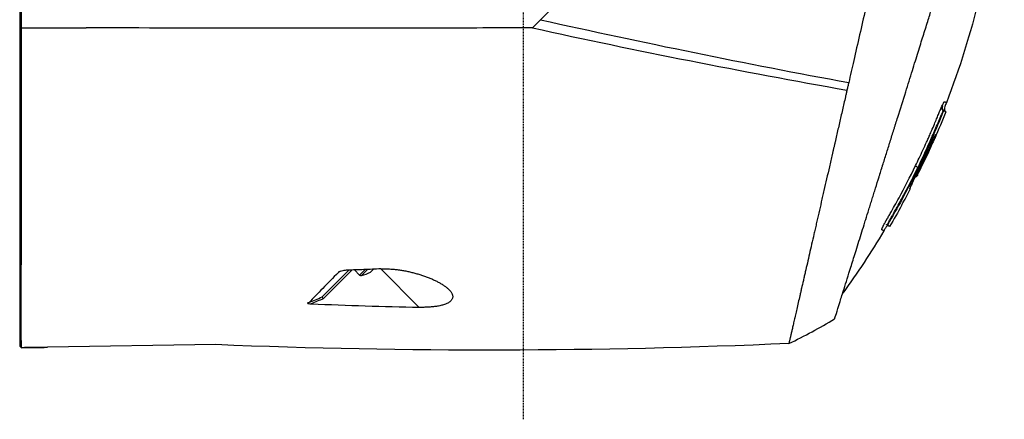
# Model space of a CAD drawing. Header units: millimetres. Extents: x 0 to 4378, y 0 to 2376.
# Tile 14 of 256: x 346 to 489, y 741 to 799. Entities that reach past the tile are written whole.
import ezdxf

# ---------------------------------------------------------------- set-up
doc = ezdxf.new("R2010")
doc.units = ezdxf.units.MM
doc.header["$LTSCALE"] = 0.2
doc.linetypes.add('CENTER2', pattern=[1.125, 0.75, -0.125, 0.125, -0.125])
doc.layers.add('02_Center Line', color=1, linetype='CENTER2')

# ---------------------------------------------------------------- blocks, each defined once
blk = doc.blocks.new('Blk$A23N0-7P24N')
for p, q in [((78.63, 234.72), (78.63, 116.28)), ((153.91, 163.41), (165.13, 174.63)), ((152.73, 162.24), (153.91, 163.41)), ((211.87, 149.73), (211.92, 149.68)), ((212.2, 150.25), (212.13, 150.32)), ((212.48, 150.11), (212.41, 150.18)), ((209.99, 145.36), (209.99, 145.36)), ((209.9, 144.56), (209.97, 144.48)), ((210.25, 144.91), (210.12, 145.05)), ((208.21, 140.78), (208.13, 140.86)), ((208.13, 140.86), (208.14, 140.85)), ((208.21, 140.78), (208.21, 140.78)), ((207.34, 138.92), (207.34, 138.92)), ((206.14, 136.66), (206.13, 136.66)), ((203.94, 133.81), (203.94, 133.81)), ((204.34, 134.26), (204.29, 134.31)), ((204.01, 133.75), (204.06, 133.69)), ((122.36, 123.37), (126.22, 127.24)), ((126.63, 127.25), (122.49, 123.11)), ((127.76, 126.53), (127.03, 127.27)), ((128.56, 127.33), (127.76, 126.53)), ((128.91, 127.34), (128.02, 126.46)), ((129.46, 127.08), (129.33, 126.95)), ((129.75, 127.38), (129.46, 127.08)), ((136.38, 121.87), (130.83, 127.42)), ((140.73, 124.38), (140.73, 124.38)), ((140.84, 124.25), (140.84, 124.25)), ((141, 124.04), (141, 124.04)), ((122.36, 123.37), (122.36, 123.37)), ((78.63, 116.28), (78.87, 116.04)), ((106.97, 116.48), (82.63, 116.1)), ((82.63, 116.1), (82.63, 116.1))]:
    blk.add_line(p, q)
for centre, radius, start, end in [((126.92, 131.33), 5, 282.7308, 298.7398), ((127.96, 126.73), 0.28, 225, 282.7308)]:
    blk.add_arc(centre, radius, start, end)
for centre, major_axis, ratio, start_param, end_param in [((-1823.16, 924.22), (-3548.18, 422.76), 0.178667, 2.157701, 2.160823), ((187.22, 231.52), (285.53, -57.31), 0.25717, 4.643043, 4.802353), ((185.52, 225.72), (279.61, -58.01), 0.236628, 4.648285, 4.807642), ((201.12, 133.5), (6.99, 7.38), 0.985296, 6.279459, 6.281138), ((201.12, 133.5), (6.99, 7.38), 0.985296, 6.269091, 6.269129), ((201.54, 133.39), (7.41, -6.67), 1, 1.570755, 1.570796), ((201.54, 133.39), (7.36, -6.73), 1, 1.570698, 1.570796), ((209.8, 141.67), (-1.53, 3.39), 0.995121, 1.965271, 1.967068), ((105.57, 188.05), (100.57, -51.39), 0.000011, 0.000036, 0.009395), ((211.96, 529.34), (604.45, 65.97), 0.665638, 4.488859, 4.514845), ((167.94, 153.39), (-56.16, -21), 0.707512, 1.697984, 1.824489)]:
    blk.add_ellipse(centre, major_axis=major_axis, ratio=ratio, start_param=start_param, end_param=end_param)
for points, knots in [([(212.43, 202.24), (211.91, 201.77), (211.37, 201.2), (210.81, 200.63), (210.53, 200.35), (210.25, 200.07), (209.96, 199.78), (209.68, 199.5), (209.42, 199.17), (209.19, 198.79), (208.72, 198.04), (208.34, 197.19), (208.06, 196.21), (207.92, 195.71), (207.81, 195.19), (207.69, 194.67), (207.57, 194.15), (207.45, 193.63), (207.33, 193.1), (207.09, 192.04), (206.84, 190.97), (206.59, 189.88), (206.34, 188.79), (206.09, 187.68), (205.83, 186.55), (205.32, 184.3), (204.79, 181.98), (204.24, 179.62), (203.16, 174.88), (202.02, 169.94), (200.88, 164.96), (200.31, 162.47), (199.74, 159.97), (199.17, 157.5), (198.93, 156.44), (198.69, 155.39), (198.45, 154.34)], [0, 0, 0, 0, 0.0673118, 0.0673118, 0.0673118, 0.1009677, 0.1009677, 0.1009677, 0.1346237, 0.1346237, 0.1346237, 0.2019355, 0.2019355, 0.2019355, 0.2355914, 0.2355914, 0.2355914, 0.2692473, 0.2692473, 0.2692473, 0.3365591, 0.3365591, 0.3365591, 0.403871, 0.403871, 0.403871, 0.5384946, 0.5384946, 0.5384946, 0.8077419, 0.8077419, 0.8077419, 0.9423656, 0.9423656, 0.9423656, 1, 1, 1, 1]), ([(220.71, 197.82), (220.94, 187.37), (219.79, 176.81), (216.08, 161.48), (214.49, 156.39), (212.57, 151.43)], [0, 0, 0, 0, 3.135776, 3.135776, 4.729869, 4.729869, 4.729869, 4.729869]), ([(196.42, 120.2), (196.42, 120.2), (196.42, 120.2), (196.42, 120.2), (196.42, 120.2), (196.42, 120.2), (196.42, 120.2), (196.42, 120.2), (196.42, 120.21), (196.42, 120.21), (196.43, 120.22), (196.44, 120.25), (196.45, 120.29), (196.49, 120.42), (196.53, 120.55), (196.69, 121.05), (196.84, 121.54), (197.09, 122.33), (197.14, 122.52), (197.37, 123.25), (197.56, 123.85), (198.06, 125.45), (198.39, 126.49), (198.96, 128.33), (199.19, 129.04), (199.68, 130.62), (199.96, 131.5), (200.39, 132.88), (200.53, 133.34), (200.76, 134.05), (200.83, 134.3), (201.06, 135.01), (201.21, 135.5), (201.44, 136.24), (201.52, 136.5), (201.68, 137.01), (201.76, 137.27), (201.92, 137.78), (202, 138.04), (202.17, 138.57), (202.25, 138.83), (202.5, 139.62), (202.67, 140.16), (202.88, 140.84), (202.92, 140.98), (203.05, 141.39), (203.14, 141.67), (203.27, 142.09), (203.31, 142.23), (203.45, 142.65), (203.53, 142.93), (203.71, 143.5), (203.8, 143.78), (204.07, 144.64), (204.25, 145.21), (204.52, 146.08), (204.61, 146.38), (204.79, 146.96), (204.89, 147.25), (205.02, 147.69), (205.07, 147.84), (205.16, 148.13), (205.21, 148.27), (205.35, 148.72), (205.44, 149.02), (205.92, 150.54), (206.3, 151.76), (207.01, 154.02), (207.33, 155.05), (207.8, 156.55), (207.94, 157), (208.21, 157.88), (208.35, 158.31), (208.61, 159.14), (208.73, 159.53), (208.97, 160.31), (209.09, 160.69), (209.43, 161.76), (209.65, 162.46), (209.96, 163.47), (210.06, 163.77), (210.33, 164.65), (210.51, 165.22), (211, 166.78), (211.31, 167.77), (212.07, 170.21), (212.52, 171.65), (213.07, 173.41), (213.18, 173.76), (213.46, 174.63), (213.62, 175.15), (213.94, 176.17), (214.09, 176.68), (214.25, 177.18)], [0.000001, 0.000001, 0.000001, 0.000001, 0.010123, 0.010123, 0.020323, 0.020323, 0.040719, 0.040719, 0.081505, 0.081505, 0.163056, 0.163056, 0.326084, 0.326084, 0.652008, 0.652008, 1.308258, 1.308258, 1.496008, 1.496008, 1.993733, 1.993733, 2.657939, 2.657939, 3.036609, 3.036609, 3.456302, 3.456302, 3.660751, 3.660751, 3.765243, 3.765243, 3.964088, 3.964088, 4.066223, 4.066223, 4.167567, 4.167567, 4.269418, 4.269418, 4.369954, 4.369954, 4.571149, 4.571149, 4.622187, 4.622187, 4.723493, 4.723493, 4.773989, 4.773989, 4.875794, 4.875794, 4.977689, 4.977689, 5.180344, 5.180344, 5.28101, 5.28101, 5.381418, 5.381418, 5.431229, 5.431229, 5.480614, 5.480614, 5.585926, 5.585926, 5.997722, 5.997722, 6.342442, 6.342442, 6.492949, 6.492949, 6.634209, 6.634209, 6.768139, 6.768139, 6.892935, 6.892935, 7.129475, 7.129475, 7.232814, 7.232814, 7.427256, 7.427256, 7.767251, 7.767251, 8.275888, 8.275888, 8.402901, 8.402901, 8.593374, 8.593374, 8.783851, 8.783851, 8.783851, 8.783851]), ([(78.88, 162.24), (78.89, 162.85), (78.89, 163.46), (78.89, 167.25), (78.89, 170.44), (78.89, 173.57)], [-1.298386, -1.298386, -1.298386, -1.298386, -1.120015, -1.120015, -0.191897, -0.191897, -0.191897, -0.191897]), ([(78.87, 116.04), (78.87, 116.08), (78.87, 116.54), (78.86, 119.1), (78.86, 122.25), (78.87, 131.09), (78.88, 136.68), (78.88, 148.97), (78.9, 155.46), (78.88, 162.24)], [-8.178263, -8.178263, -8.178263, -8.178263, -6.929628, -6.929628, -4.582872, -4.582872, -2.258636, -2.258636, -0.169659, -0.169659, -0.169659, -0.169659]), ([(198.45, 154.34), (198.41, 154.15), (198.36, 153.97), (198.28, 153.61), (198.24, 153.42), (198.2, 153.24)], [0.0000002, 0.0000002, 0.0000002, 0.0000002, 0.0595754, 0.0595754, 0.1194311, 0.1194311, 0.1194311, 0.1194311]), ([(198.2, 153.24), (198.16, 153.08), (198.12, 152.92), (198.09, 152.76), (198.07, 152.68), (198.05, 152.6), (198.03, 152.52), (198.01, 152.44), (197.99, 152.36), (197.98, 152.28), (197.9, 151.96), (197.83, 151.65), (197.76, 151.33), (197.61, 150.7), (197.47, 150.07), (197.33, 149.45), (197.18, 148.82), (197.04, 148.2), (196.9, 147.59), (196.76, 146.97), (196.62, 146.36), (196.48, 145.75), (196.44, 145.6), (196.41, 145.45), (196.38, 145.3), (196.34, 145.15), (196.31, 145), (196.27, 144.85), (196.24, 144.7), (196.2, 144.55), (196.17, 144.4), (196.13, 144.25), (196.1, 144.1), (196.07, 143.95), (195.93, 143.35), (195.79, 142.76), (195.66, 142.18), (195.53, 141.6), (195.39, 141.02), (195.26, 140.45), (195.13, 139.87), (195, 139.31), (194.87, 138.75), (194.81, 138.47), (194.75, 138.2), (194.68, 137.92), (194.62, 137.65), (194.56, 137.37), (194.49, 137.1), (194.37, 136.56), (194.25, 136.02), (194.13, 135.49), (194.01, 134.97), (193.89, 134.45), (193.77, 133.93), (193.71, 133.68), (193.65, 133.43), (193.59, 133.17), (193.54, 132.92), (193.48, 132.67), (193.42, 132.43), (193.31, 131.93), (193.2, 131.45), (193.09, 130.98), (192.98, 130.5), (192.88, 130.04), (192.77, 129.58), (192.67, 129.13), (192.56, 128.68), (192.47, 128.25), (192.37, 127.81), (192.27, 127.39), (192.17, 126.98), (192.17, 126.97), (192.17, 126.97), (192.17, 126.97), (192.12, 126.76), (192.08, 126.56), (192.03, 126.36), (191.99, 126.16), (191.94, 125.96), (191.9, 125.77), (191.81, 125.37), (191.72, 124.99), (191.63, 124.62), (191.59, 124.44), (191.55, 124.26), (191.51, 124.08), (191.47, 123.9), (191.43, 123.73), (191.39, 123.55), (191.31, 123.21), (191.23, 122.87), (191.16, 122.55), (191.09, 122.23), (191.01, 121.92), (190.95, 121.63), (190.88, 121.33), (190.81, 121.05), (190.75, 120.78), (190.69, 120.5), (190.63, 120.25), (190.57, 120), (190.52, 119.75), (190.46, 119.52), (190.41, 119.3), (190.41, 119.3), (190.41, 119.3), (190.41, 119.3), (190.36, 119.08), (190.32, 118.88), (190.27, 118.69), (190.25, 118.59), (190.23, 118.5), (190.21, 118.41), (190.19, 118.32), (190.17, 118.23), (190.15, 118.15), (190.11, 117.98), (190.08, 117.83), (190.04, 117.69), (190.03, 117.62), (190.01, 117.56), (190, 117.49), (189.98, 117.43), (189.97, 117.37), (189.96, 117.32), (189.94, 117.26), (189.93, 117.21), (189.92, 117.16), (189.91, 117.11), (189.9, 117.06), (189.89, 117.02), (189.87, 116.94), (189.85, 116.87), (189.84, 116.81), (189.83, 116.76), (189.82, 116.71), (189.81, 116.69), (189.81, 116.66), (189.8, 116.65), (189.8, 116.64), (189.8, 116.64), (189.8, 116.64), (189.8, 116.64), (189.8, 116.64), (189.8, 116.64), (189.8, 116.64)], [0, 0, 0, 0, 0.0078081, 0.0078081, 0.0078081, 0.0117122, 0.0117122, 0.0117122, 0.0156163, 0.0156163, 0.0156163, 0.0312327, 0.0312327, 0.0312327, 0.062466, 0.062466, 0.062466, 0.0937, 0.0937, 0.0937, 0.1249346, 0.1249346, 0.1249346, 0.1327434, 0.1327434, 0.1327434, 0.1405522, 0.1405522, 0.1405522, 0.148361, 0.148361, 0.148361, 0.1561699, 0.1561699, 0.1561699, 0.1874057, 0.1874057, 0.1874057, 0.2186423, 0.2186423, 0.2186423, 0.2498794, 0.2498794, 0.2498794, 0.2654982, 0.2654982, 0.2654982, 0.2811172, 0.2811172, 0.2811172, 0.3123556, 0.3123556, 0.3123556, 0.3435946, 0.3435946, 0.3435946, 0.3592144, 0.3592144, 0.3592144, 0.3748343, 0.3748343, 0.3748343, 0.4060746, 0.4060746, 0.4060746, 0.4373156, 0.4373156, 0.4373156, 0.4685572, 0.4685572, 0.4685572, 0.4997994, 0.4997994, 0.4997994, 0.5, 0.5, 0.5, 0.5154204, 0.5154204, 0.5154204, 0.5310408, 0.5310408, 0.5310408, 0.5622803, 0.5622803, 0.5622803, 0.5778995, 0.5778995, 0.5778995, 0.5935185, 0.5935185, 0.5935185, 0.624756, 0.624756, 0.624756, 0.6559934, 0.6559934, 0.6559934, 0.6872314, 0.6872314, 0.6872314, 0.7184706, 0.7184706, 0.7184706, 0.7497116, 0.7497116, 0.7497116, 0.75, 0.75, 0.75, 0.7809464, 0.7809464, 0.7809464, 0.7965595, 0.7965595, 0.7965595, 0.8121705, 0.8121705, 0.8121705, 0.8433896, 0.8433896, 0.8433896, 0.8589991, 0.8589991, 0.8589991, 0.8746095, 0.8746095, 0.8746095, 0.8902215, 0.8902215, 0.8902215, 0.9058359, 0.9058359, 0.9058359, 0.9370747, 0.9370747, 0.9370747, 0.9683317, 0.9683317, 0.9683317, 0.9991152, 0.9991152, 0.9991152, 0.9996128, 0.9996128, 0.9996128, 0.9998751, 0.9998751, 0.9998751, 0.9998751]), ([(208.11, 142.34), (208.46, 143.06), (208.82, 143.8), (209.17, 144.56), (209.35, 144.94), (209.53, 145.33), (209.7, 145.73), (209.79, 145.92), (209.88, 146.12), (209.97, 146.32), (210.06, 146.52), (210.13, 146.67), (210.23, 146.92), (210.34, 147.16), (210.44, 147.39), (210.53, 147.6), (210.82, 148.28), (211.05, 148.82), (211.22, 149.24), (211.25, 149.32), (211.3, 149.44), (211.35, 149.57), (211.4, 149.69), (211.42, 149.74), (211.46, 149.84), (211.46, 149.84), (211.47, 149.85), (211.47, 149.85), (211.55, 150.06), (211.61, 150.21), (211.7, 150.41), (211.78, 150.61), (211.86, 150.79), (211.93, 150.94), (212, 151.1), (212.07, 151.24), (212.13, 151.35)], [0, 0, 0, 0, 0.25, 0.25, 0.25, 0.375, 0.375, 0.375, 0.4375, 0.4375, 0.4375, 0.499439, 0.499439, 0.499439, 0.559618, 0.559618, 0.559618, 0.748728, 0.748728, 0.748728, 0.78125, 0.78125, 0.78125, 0.811508, 0.811508, 0.811508, 0.8125, 0.8125, 0.8125, 0.875, 0.875, 0.875, 0.936805, 0.936805, 0.936805, 1, 1, 1, 1]), ([(212, 150.96), (212, 150.96), (212, 150.96), (212, 150.95), (212, 150.95), (211.99, 150.93), (211.99, 150.91), (211.97, 150.85), (211.96, 150.8), (211.95, 150.69), (211.96, 150.63), (211.98, 150.54), (211.99, 150.51), (212.01, 150.47), (212.02, 150.46), (212.03, 150.44), (212.03, 150.43), (212.04, 150.42), (212.04, 150.42), (212.04, 150.42), (212.04, 150.42), (212.04, 150.42), (212.04, 150.42), (212.04, 150.42), (212.04, 150.42), (212.04, 150.42), (212.04, 150.42), (212.04, 150.42), (212.04, 150.42), (212.04, 150.42)], [0.03471345, 0.03471345, 0.03471345, 0.03471345, 0.03521788, 0.03521788, 0.03734784, 0.03734784, 0.04373825, 0.04373825, 0.06294791, 0.06294791, 0.08403112, 0.08403112, 0.09409853, 0.09409853, 0.09771597, 0.09771597, 0.10042799, 0.10042799, 0.10068214, 0.10068214, 0.10083005, 0.10083005, 0.10086703, 0.10086703, 0.10088552, 0.10088552, 0.10089661, 0.10089661, 0.1009004, 0.1009004, 0.1009004, 0.1009004]), ([(212.13, 151.35), (212.13, 151.36), (212.14, 151.37), (212.15, 151.38), (212.15, 151.39), (212.15, 151.39), (212.16, 151.4), (212.16, 151.4), (212.16, 151.41), (212.17, 151.42), (212.17, 151.42), (212.17, 151.43), (212.17, 151.43), (212.18, 151.43), (212.18, 151.44), (212.18, 151.44), (212.19, 151.45), (212.19, 151.46), (212.2, 151.47), (212.21, 151.49), (212.22, 151.5), (212.23, 151.51), (212.23, 151.52), (212.24, 151.53), (212.25, 151.54), (212.26, 151.55), (212.26, 151.56), (212.27, 151.56), (212.28, 151.57), (212.28, 151.57), (212.29, 151.57), (212.29, 151.58), (212.29, 151.58), (212.29, 151.58), (212.29, 151.58), (212.3, 151.58), (212.3, 151.57), (212.3, 151.57), (212.3, 151.57), (212.3, 151.57), (212.3, 151.57), (212.3, 151.57), (212.31, 151.57), (212.33, 151.56), (212.35, 151.55), (212.36, 151.54), (212.37, 151.54), (212.37, 151.54), (212.38, 151.53), (212.41, 151.52), (212.44, 151.5), (212.47, 151.49), (212.47, 151.49), (212.48, 151.48), (212.48, 151.48), (212.51, 151.46), (212.53, 151.45), (212.55, 151.45), (212.56, 151.44), (212.56, 151.44), (212.57, 151.44), (212.57, 151.44), (212.57, 151.43), (212.57, 151.43), (212.57, 151.43), (212.57, 151.43), (212.57, 151.43)], [0, 0, 0, 0, 0.0011888, 0.0011888, 0.0011888, 0.0017768, 0.0017768, 0.0017768, 0.0023606, 0.0023606, 0.0023606, 0.0029402, 0.0029402, 0.0029402, 0.0035155, 0.0035155, 0.0035155, 0.0046538, 0.0046538, 0.0046538, 0.0068775, 0.0068775, 0.0068775, 0.0090453, 0.0090453, 0.0090453, 0.0112512, 0.0112512, 0.0112512, 0.0131731, 0.0131731, 0.0131731, 0.0141732, 0.0141732, 0.0141732, 0.015179, 0.015179, 0.015179, 0.015625, 0.015625, 0.015625, 0.0172381, 0.0172381, 0.0172381, 0.03125, 0.03125, 0.03125, 0.0346027, 0.0346027, 0.0346027, 0.0625, 0.0625, 0.0625, 0.0691804, 0.0691804, 0.0691804, 0.1036619, 0.1036619, 0.1036619, 0.125, 0.125, 0.125, 0.1386363, 0.1386363, 0.1386363, 0.1387498, 0.1387498, 0.1387498, 0.1387498]), ([(212.57, 151.43), (212.5, 151.24), (212.41, 151.06), (212.31, 150.76), (212.28, 150.66), (212.27, 150.49), (212.27, 150.43), (212.31, 150.31), (212.33, 150.26), (212.38, 150.2), (212.39, 150.19), (212.41, 150.18)], [0, 0, 0, 0, 0.0615766, 0.0615766, 0.0930929, 0.0930929, 0.1117285, 0.1117285, 0.129201, 0.129201, 0.1343115, 0.1343115, 0.1343115, 0.1343115]), ([(211.92, 149.68), (210.83, 146.99), (209.64, 144.34), (207.11, 139.2), (205.77, 136.71), (204.34, 134.26)], [0.000001, 0.000001, 0.000001, 0.000001, 0.870586, 0.870586, 1.719587, 1.719587, 1.719587, 1.719587]), ([(208.43, 142.03), (209.05, 143.29), (209.64, 144.56), (210.22, 145.85), (210.5, 146.49), (210.78, 147.13), (211.06, 147.78), (211.33, 148.43), (211.61, 149.08), (211.87, 149.73)], [0, 0, 0, 0, 0.5, 0.5, 0.5, 0.75, 0.75, 0.75, 0.9999866, 0.9999866, 0.9999866, 0.9999866]), ([(212.11, 150.31), (212.1, 150.29), (212.09, 150.27), (212.07, 150.23), (212.06, 150.2), (212.02, 150.12), (212.01, 150.09), (212, 150.06), (211.98, 150.02), (211.96, 149.95), (211.94, 149.89), (211.91, 149.82), (211.87, 149.73)], [0, 0, 0, 0, 0.25, 0.25, 0.25, 0.5, 0.5, 0.5, 0.7651485, 0.7651485, 0.7651485, 0.9999471, 0.9999471, 0.9999471, 0.9999471]), ([(212.2, 150.25), (212.2, 150.25), (212.19, 150.25), (212.18, 150.23), (212.17, 150.22), (212.15, 150.18), (212.13, 150.14), (212.08, 150.04), (212.05, 149.98), (211.99, 149.84), (211.96, 149.76), (211.92, 149.68)], [0.000001, 0.000001, 0.000001, 0.000001, 0.01167837, 0.01167837, 0.02383033, 0.02383033, 0.04614989, 0.04614989, 0.06960022, 0.06960022, 0.09630961, 0.09630961, 0.09630961, 0.09630961]), ([(212.41, 150.18), (212.41, 150.18), (212.41, 150.18), (212.4, 150.18), (212.38, 150.19), (212.31, 150.23), (212.28, 150.24), (212.23, 150.27), (212.21, 150.28), (212.18, 150.29), (212.17, 150.3), (212.15, 150.31), (212.15, 150.31), (212.14, 150.31), (212.14, 150.32), (212.13, 150.32), (212.13, 150.32), (212.13, 150.32), (212.13, 150.32), (212.13, 150.32)], [0.4980725, 0.4980725, 0.4980725, 0.4980725, 0.5, 0.5, 0.75, 0.75, 0.875, 0.875, 0.9375, 0.9375, 0.96875, 0.96875, 0.984375, 0.984375, 0.9921875, 0.9921875, 0.9960938, 0.9960938, 1, 1, 1, 1]), ([(209.88, 144.53), (209.95, 144.68), (210.04, 144.88), (210.24, 145.29), (210.32, 145.46), (210.52, 145.89), (210.63, 146.11), (210.85, 146.53), (210.91, 146.64), (211.06, 146.88), (211.05, 146.8), (211.08, 146.79), (211.08, 146.8), (211.09, 146.79), (211.09, 146.78), (211.02, 146.61), (210.97, 146.5), (210.79, 146.08), (210.69, 145.86), (210.46, 145.34), (210.33, 145.05), (210.04, 144.44), (209.91, 144.14), (209.53, 143.32), (209.28, 142.8), (208.91, 142.03), (208.78, 141.77), (208.59, 141.39), (208.53, 141.26), (208.43, 141.07), (208.4, 141), (208.34, 140.87), (208.31, 140.81), (208.27, 140.75)], [-2.262144, -2.262144, -2.262144, -2.262144, -2.172374, -2.172374, -2.098415, -2.098415, -1.992746, -1.992746, -1.848295, -1.848295, -1.261451, -1.261451, -1.03428, -1.03428, -0.773619, -0.773619, -0.645198, -0.645198, -0.546638, -0.546638, -0.441561, -0.441561, -0.342966, -0.342966, -0.171491, -0.171491, -0.085754, -0.085754, -0.042885, -0.042885, -0.021451, -0.021451, -0.000068, -0.000068, -0.000068, -0.000068]), ([(210.66, 146.16), (210.65, 146.15), (210.65, 146.13), (210.59, 146.01), (210.54, 145.9), (210.45, 145.73), (210.42, 145.67), (210.36, 145.54), (210.33, 145.48), (210.26, 145.34), (210.22, 145.26), (210.18, 145.18)], [0.7061027, 0.7061027, 0.7061027, 0.7061027, 0.7171154, 0.7171154, 0.7870778, 0.7870778, 0.8220591, 0.8220591, 0.8570403, 0.8570403, 0.9000441, 0.9000441, 0.9000441, 0.9000441]), ([(209.97, 144.48), (209.94, 144.42), (209.91, 144.35), (209.88, 144.28), (209.84, 144.21), (209.81, 144.14), (209.78, 144.08), (209.72, 143.94), (209.66, 143.81), (209.59, 143.67), (209.46, 143.4), (209.34, 143.13), (209.21, 142.86), (209.2, 142.84), (209.19, 142.81), (209.18, 142.79), (209.06, 142.54), (208.94, 142.3), (208.82, 142.05), (208.69, 141.78), (208.56, 141.52), (208.42, 141.25), (208.36, 141.12), (208.31, 141.01), (208.27, 140.92), (208.25, 140.87), (208.23, 140.84), (208.22, 140.82), (208.21, 140.79), (208.21, 140.78), (208.21, 140.78), (208.22, 140.78), (208.22, 140.78), (208.22, 140.77), (208.22, 140.77), (208.22, 140.77), (208.22, 140.77), (208.23, 140.77), (208.23, 140.77), (208.23, 140.77), (208.24, 140.76), (208.24, 140.76), (208.24, 140.76), (208.25, 140.76), (208.25, 140.76), (208.25, 140.76), (208.26, 140.76), (208.26, 140.75), (208.26, 140.75), (208.27, 140.75), (208.27, 140.75), (208.27, 140.75)], [0, 0, 0, 0, 0.030064, 0.030064, 0.030064, 0.0600741, 0.0600741, 0.0600741, 0.119976, 0.119976, 0.119976, 0.2397911, 0.2397911, 0.2397911, 0.25, 0.25, 0.25, 0.3597043, 0.3597043, 0.3597043, 0.4798617, 0.4798617, 0.4798617, 0.5345046, 0.5345046, 0.5345046, 0.5617704, 0.5617704, 0.5617704, 0.5890028, 0.5890028, 0.5890028, 0.625, 0.625, 0.625, 0.6403525, 0.6403525, 0.6403525, 0.6917293, 0.6917293, 0.6917293, 0.75, 0.75, 0.75, 0.7944861, 0.7944861, 0.7944861, 0.8972438, 0.8972438, 0.8972438, 1, 1, 1, 1]), ([(208.27, 140.75), (208.35, 140.9), (208.43, 141.05), (208.5, 141.21), (208.58, 141.36), (208.65, 141.51), (208.73, 141.67), (208.84, 141.9), (208.96, 142.13), (209.07, 142.37), (209.1, 142.44), (209.14, 142.51), (209.18, 142.59), (209.32, 142.9), (209.47, 143.2), (209.61, 143.51), (209.62, 143.52), (209.62, 143.53), (209.62, 143.53), (209.69, 143.68), (209.76, 143.83), (209.83, 143.98), (209.87, 144.06), (209.9, 144.13), (209.94, 144.21), (209.97, 144.29), (210.01, 144.37), (210.05, 144.44), (210.09, 144.53), (210.13, 144.63), (210.16, 144.7), (210.18, 144.73), (210.19, 144.75), (210.2, 144.77), (210.21, 144.81), (210.22, 144.84), (210.23, 144.86), (210.24, 144.87), (210.24, 144.87), (210.24, 144.88), (210.25, 144.9), (210.25, 144.91), (210.25, 144.91), (210.25, 144.91), (210.25, 144.91), (210.25, 144.92), (210.25, 144.92), (210.25, 144.92), (210.24, 144.92), (210.24, 144.92), (210.24, 144.92), (210.23, 144.92), (210.23, 144.92), (210.23, 144.92), (210.23, 144.92), (210.23, 144.93), (210.22, 144.93), (210.22, 144.93), (210.21, 144.93), (210.21, 144.94), (210.21, 144.94), (210.21, 144.94), (210.21, 144.94), (210.2, 144.94), (210.2, 144.94), (210.2, 144.94), (210.2, 144.94), (210.2, 144.94), (210.2, 144.94), (210.2, 144.94), (210.19, 144.94), (210.19, 144.93), (210.18, 144.91), (210.17, 144.9), (210.16, 144.89), (210.16, 144.87), (210.15, 144.85), (210.14, 144.83), (210.12, 144.81), (210.11, 144.78), (210.09, 144.74), (210.07, 144.7), (210.04, 144.64), (210, 144.56), (209.97, 144.48)], [0, 0, 0, 0, 0.062128, 0.062128, 0.062128, 0.124193, 0.124193, 0.124193, 0.218323, 0.218323, 0.218323, 0.248257, 0.248257, 0.248257, 0.372406, 0.372406, 0.372406, 0.374838, 0.374838, 0.374838, 0.434523, 0.434523, 0.434523, 0.465522, 0.465522, 0.465522, 0.496518, 0.496518, 0.496518, 0.532742, 0.532742, 0.532742, 0.544836, 0.544836, 0.544836, 0.563463, 0.563463, 0.563463, 0.569014, 0.569014, 0.569014, 0.593173, 0.593173, 0.593173, 0.625645, 0.625645, 0.625645, 0.670754, 0.670754, 0.670754, 0.748302, 0.748302, 0.748302, 0.751274, 0.751274, 0.751274, 0.825919, 0.825919, 0.825919, 0.864699, 0.864699, 0.864699, 0.876907, 0.876907, 0.876907, 0.90345, 0.90345, 0.90345, 0.908255, 0.908255, 0.908255, 0.927701, 0.927701, 0.927701, 0.939019, 0.939019, 0.939019, 0.951649, 0.951649, 0.951649, 0.969641, 0.969641, 0.969641, 1, 1, 1, 1]), ([(209.88, 144.53), (209.64, 143.99), (209.39, 143.46), (208.88, 142.4), (208.62, 141.87), (208.36, 141.35)], [-0.3526356, -0.3526356, -0.3526356, -0.3526356, -0.1764245, -0.1764245, -0.000247, -0.000247, -0.000247, -0.000247]), ([(203.43, 133.61), (203.44, 133.63), (203.46, 133.65), (203.47, 133.67), (203.49, 133.71), (203.51, 133.75), (203.53, 133.79), (203.53, 133.8), (203.53, 133.81), (203.54, 133.81), (203.56, 133.85), (203.57, 133.88), (203.59, 133.92), (203.6, 133.94), (203.61, 133.96), (203.63, 133.98), (203.64, 134), (203.65, 134.02), (203.66, 134.05), (203.69, 134.1), (203.72, 134.16), (203.76, 134.22), (203.78, 134.25), (203.8, 134.29), (203.81, 134.32), (203.82, 134.33), (203.82, 134.34), (203.83, 134.35), (203.85, 134.38), (203.87, 134.42), (203.89, 134.46), (203.91, 134.48), (203.92, 134.51), (203.93, 134.53), (203.94, 134.53), (203.94, 134.54), (203.94, 134.54), (203.95, 134.56), (203.96, 134.58), (203.97, 134.6), (203.99, 134.62), (204, 134.65), (204.01, 134.67), (204.02, 134.68), (204.03, 134.7), (204.04, 134.71), (204.04, 134.72), (204.05, 134.73), (204.05, 134.74), (204.08, 134.78), (204.11, 134.83), (204.14, 134.88), (204.24, 135.06), (204.35, 135.25), (204.46, 135.44), (204.87, 136.16), (205.3, 136.92), (205.73, 137.71), (206.5, 139.13), (207.3, 140.67), (208.11, 142.34)], [0.8550317, 0.8550317, 0.8550317, 0.8550317, 0.8563967, 0.8563967, 0.8563967, 0.8588796, 0.8588796, 0.8588796, 0.859375, 0.859375, 0.859375, 0.8614852, 0.8614852, 0.8614852, 0.8627843, 0.8627843, 0.8627843, 0.8640634, 0.8640634, 0.8640634, 0.8671875, 0.8671875, 0.8671875, 0.8687808, 0.8687808, 0.8687808, 0.8691406, 0.8691406, 0.8691406, 0.8708789, 0.8708789, 0.8708789, 0.8719244, 0.8719244, 0.8719244, 0.8720703, 0.8720703, 0.8720703, 0.8729989, 0.8729989, 0.8729989, 0.8741471, 0.8741471, 0.8741471, 0.875, 0.875, 0.875, 0.8754456, 0.8754456, 0.8754456, 0.8781357, 0.8781357, 0.8781357, 0.8887297, 0.8887297, 0.8887297, 0.9287446, 0.9287446, 0.9287446, 1, 1, 1, 1]), ([(208.36, 141.35), (208.28, 141.18), (208.19, 141), (208.02, 140.65), (207.94, 140.48), (207.75, 140.08), (207.65, 139.87), (207.47, 139.46), (207.39, 139.29), (207.32, 139.1), (207.3, 139.04), (207.27, 138.97), (207.27, 138.95), (207.28, 138.95)], [0.0001789, 0.0001789, 0.0001789, 0.0001789, 0.0581537, 0.0581537, 0.1186007, 0.1186007, 0.2046806, 0.2046806, 0.3037358, 0.3037358, 0.3572432, 0.3572432, 0.408904, 0.408904, 0.408904, 0.408904]), ([(207.29, 138.98), (207.29, 138.98), (207.29, 138.98), (207.29, 138.98), (207.29, 138.99), (207.29, 139), (207.29, 139.01), (207.29, 139.01), (207.29, 139.02), (207.3, 139.03), (207.3, 139.04), (207.3, 139.04), (207.3, 139.05), (207.31, 139.07), (207.32, 139.09), (207.33, 139.11), (207.33, 139.14), (207.34, 139.16), (207.36, 139.19), (207.37, 139.22), (207.38, 139.26), (207.4, 139.29), (207.43, 139.36), (207.46, 139.45), (207.51, 139.54), (207.55, 139.63), (207.59, 139.73), (207.64, 139.83), (207.69, 139.94), (207.74, 140.05), (207.8, 140.17), (207.85, 140.28), (207.91, 140.41), (207.97, 140.53), (208.02, 140.64), (208.07, 140.75), (208.13, 140.86)], [0.4661478, 0.4661478, 0.4661478, 0.4661478, 0.4740099, 0.4740099, 0.4740099, 0.5049505, 0.5049505, 0.5049505, 0.5204208, 0.5204208, 0.5204208, 0.5358911, 0.5358911, 0.5358911, 0.5668317, 0.5668317, 0.5668317, 0.5977723, 0.5977723, 0.5977723, 0.6287129, 0.6287129, 0.6287129, 0.6905941, 0.6905941, 0.6905941, 0.7524752, 0.7524752, 0.7524752, 0.8143564, 0.8143564, 0.8143564, 0.8762376, 0.8762376, 0.8762376, 0.9291149, 0.9291149, 0.9291149, 0.9291149]), ([(208.27, 140.75), (208.27, 140.75), (208.26, 140.75), (208.25, 140.76), (208.24, 140.76), (208.23, 140.77)], [-0.2938667, -0.2938667, -0.2938667, -0.2938667, -0.1538421, -0.1538421, -0.0534432, -0.0534432, -0.0534432, -0.0534432]), ([(204.29, 134.31), (204.39, 134.49), (204.5, 134.66), (204.6, 134.84), (204.65, 134.93), (204.7, 135.02), (204.75, 135.11), (204.77, 135.15), (204.8, 135.2), (204.82, 135.24), (204.85, 135.29), (204.89, 135.36), (204.9, 135.37), (204.93, 135.43), (204.99, 135.54), (205.09, 135.71), (205.13, 135.8), (205.19, 135.9), (205.26, 136.01), (205.29, 136.07), (205.32, 136.13), (205.36, 136.2), (205.4, 136.27), (205.46, 136.37), (205.48, 136.41), (205.65, 136.72), (205.82, 137.03), (206, 137.36), (206.09, 137.53), (206.18, 137.7), (206.28, 137.87), (206.37, 138.04), (206.48, 138.24), (206.56, 138.39)], [0, 0, 0, 0, 0.0625, 0.0625, 0.0625, 0.09375, 0.09375, 0.09375, 0.109375, 0.109375, 0.109375, 0.125, 0.125, 0.125, 0.1875, 0.1875, 0.1875, 0.21875, 0.21875, 0.21875, 0.234375, 0.234375, 0.234375, 0.25, 0.25, 0.25, 0.375, 0.375, 0.375, 0.4375, 0.4375, 0.4375, 0.5, 0.5, 0.5, 0.5]), ([(206.13, 136.66), (206.34, 137.04), (206.54, 137.41), (206.94, 138.17), (207.14, 138.54), (207.34, 138.92)], [-0.2564342, -0.2564342, -0.2564342, -0.2564342, -0.1283216, -0.1283216, -0.0000005, -0.0000005, -0.0000005, -0.0000005]), ([(206.13, 136.66), (206.34, 137.04), (206.54, 137.41), (206.94, 138.17), (207.14, 138.54), (207.34, 138.92)], [0.0001436, 0.0001436, 0.0001436, 0.0001436, 0.1281167, 0.1281167, 0.2562295, 0.2562295, 0.2562295, 0.2562295]), ([(207.34, 138.92), (207.34, 138.92), (207.33, 138.93), (207.31, 138.94), (207.3, 138.94), (207.28, 138.95)], [-0.3087668, -0.3087668, -0.3087668, -0.3087668, -0.1544678, -0.1544678, -0.0002158, -0.0002158, -0.0002158, -0.0002158]), ([(203.92, 133.82), (203.92, 133.82), (203.92, 133.82), (203.92, 133.82), (203.92, 133.82), (203.91, 133.82), (203.91, 133.83), (203.9, 133.83), (203.9, 133.83), (203.9, 133.83), (203.9, 133.83), (203.9, 133.83), (203.9, 133.83), (203.9, 133.83), (203.9, 133.83), (203.9, 133.83)], [0.075551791, 0.075551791, 0.075551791, 0.075551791, 0.075623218, 0.075623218, 0.078114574, 0.078114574, 0.080092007, 0.080092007, 0.080633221, 0.080633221, 0.080658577, 0.080658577, 0.080670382, 0.080670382, 0.080683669, 0.080683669, 0.080683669, 0.080683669]), ([(203.92, 133.82), (203.92, 133.82), (203.92, 133.82), (203.91, 133.82), (203.91, 133.82), (203.91, 133.82), (203.91, 133.82), (203.91, 133.82), (203.91, 133.82), (203.91, 133.82)], [0.080849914, 0.080849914, 0.080849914, 0.080849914, 0.081433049, 0.081433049, 0.082016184, 0.082016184, 0.082094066, 0.082094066, 0.082171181, 0.082171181, 0.082171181, 0.082171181]), ([(203.93, 133.81), (203.93, 133.82), (203.93, 133.82), (203.93, 133.82), (203.92, 133.82), (203.92, 133.82), (203.92, 133.82), (203.92, 133.82)], [0.05943452, 0.05943452, 0.05943452, 0.05943452, 0.06543106, 0.06543106, 0.07797035, 0.07797035, 0.07832631, 0.07832631, 0.07832631, 0.07832631]), ([(203.94, 133.81), (203.94, 133.81), (203.94, 133.81), (203.94, 133.81), (203.94, 133.81), (203.93, 133.81), (203.93, 133.82), (203.92, 133.82), (203.92, 133.82), (203.92, 133.82), (203.92, 133.82), (203.92, 133.82), (203.92, 133.82), (203.92, 133.82), (203.92, 133.82), (203.92, 133.82), (203.92, 133.82), (203.92, 133.82)], [0.0162956, 0.0162956, 0.0162956, 0.0162956, 0.0221158, 0.0221158, 0.04383854, 0.04383854, 0.06062051, 0.06062051, 0.07320656, 0.07320656, 0.0737965, 0.0737965, 0.07423896, 0.07423896, 0.07428044, 0.07428044, 0.07430919, 0.07430919, 0.07430919, 0.07430919]), ([(204.01, 133.75), (203.99, 133.76), (203.98, 133.78), (203.96, 133.8), (203.95, 133.8), (203.94, 133.81), (203.94, 133.81), (203.94, 133.81), (203.94, 133.81), (203.94, 133.81), (203.94, 133.81), (203.94, 133.81), (203.94, 133.81), (203.93, 133.81), (203.93, 133.81), (203.93, 133.81), (203.93, 133.81), (203.93, 133.81), (203.93, 133.81), (203.93, 133.81), (203.93, 133.81), (203.93, 133.81)], [0, 0, 0, 0, 0.006305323, 0.006305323, 0.00842146, 0.00842146, 0.0092161, 0.0092161, 0.00941483, 0.00941483, 0.009573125, 0.009573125, 0.00965239, 0.00965239, 0.009691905, 0.009691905, 0.009731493, 0.009731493, 0.009771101, 0.009771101, 0.009776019, 0.009776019, 0.009776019, 0.009776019]), ([(204.29, 134.31), (204.28, 134.29), (204.27, 134.26), (204.25, 134.24), (204.23, 134.2), (204.2, 134.15), (204.18, 134.12), (204.17, 134.1), (204.16, 134.08), (204.16, 134.07), (204.14, 134.04), (204.13, 134.02), (204.12, 134), (204.11, 133.98), (204.09, 133.95), (204.08, 133.92), (204.07, 133.92), (204.07, 133.91), (204.07, 133.9), (204.05, 133.87), (204.04, 133.84), (204.03, 133.82), (204.02, 133.8), (204.01, 133.79), (204.01, 133.78), (204.01, 133.78), (204.01, 133.77), (204.01, 133.77), (204.01, 133.77), (204.01, 133.76), (204.01, 133.76), (204.01, 133.76), (204.01, 133.76), (204.01, 133.76), (204.01, 133.75), (204.01, 133.75), (204.01, 133.75)], [0.0000011, 0.0000011, 0.0000011, 0.0000011, 0.0624155, 0.0624155, 0.0624155, 0.1925722, 0.1925722, 0.1925722, 0.25, 0.25, 0.25, 0.3654552, 0.3654552, 0.3654552, 0.5, 0.5, 0.5, 0.5343727, 0.5343727, 0.5343727, 0.6818691, 0.6818691, 0.6818691, 0.8038825, 0.8038825, 0.8038825, 0.8408518, 0.8408518, 0.8408518, 0.8777832, 0.8777832, 0.8777832, 0.9145031, 0.9145031, 0.9145031, 0.985305, 0.985305, 0.985305, 0.985305]), ([(204.34, 134.26), (204.31, 134.21), (204.28, 134.16), (204.23, 134.07), (204.21, 134.03), (204.17, 133.94), (204.15, 133.9), (204.11, 133.83), (204.1, 133.8), (204.08, 133.75), (204.07, 133.73), (204.06, 133.7), (204.06, 133.69), (204.07, 133.69)], [0.000001, 0.000001, 0.000001, 0.000001, 0.01769759, 0.01769759, 0.03271133, 0.03271133, 0.04941545, 0.04941545, 0.06632457, 0.06632457, 0.08187037, 0.08187037, 0.09817953, 0.09817953, 0.09817953, 0.09817953]), ([(204.09, 134.78), (204.09, 134.78), (204.09, 134.78), (204.09, 134.78), (204.09, 134.78), (204.09, 134.78), (204.09, 134.78), (204.09, 134.78), (204.09, 134.78), (204.09, 134.78), (204.09, 134.77), (204.09, 134.77), (204.08, 134.77), (204.08, 134.77)], [0.017616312, 0.017616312, 0.017616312, 0.017616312, 0.017666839, 0.017666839, 0.018019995, 0.018019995, 0.018421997, 0.018421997, 0.018967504, 0.018967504, 0.019794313, 0.019794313, 0.020579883, 0.020579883, 0.020579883, 0.020579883]), ([(203.53, 132.92), (203.53, 132.92), (203.53, 132.92), (203.53, 132.92), (203.53, 132.92), (203.53, 132.93), (203.51, 132.94), (203.51, 132.94), (203.51, 132.94), (203.5, 132.94), (203.49, 132.95), (203.47, 132.96), (203.44, 132.97), (203.44, 132.97), (203.44, 132.97), (203.44, 132.97), (203.41, 132.99), (203.37, 133.01), (203.33, 133.03), (203.33, 133.03), (203.33, 133.03), (203.32, 133.03), (203.32, 133.04), (203.31, 133.04), (203.3, 133.04), (203.29, 133.05), (203.29, 133.05), (203.28, 133.05), (203.28, 133.05), (203.28, 133.06), (203.27, 133.06), (203.26, 133.06), (203.25, 133.07), (203.25, 133.07), (203.25, 133.07), (203.24, 133.07), (203.24, 133.07), (203.24, 133.07), (203.24, 133.08), (203.24, 133.08), (203.24, 133.08), (203.24, 133.08), (203.24, 133.08), (203.23, 133.08), (203.23, 133.08), (203.23, 133.08), (203.23, 133.08), (203.23, 133.08), (203.23, 133.08), (203.23, 133.08), (203.23, 133.08), (203.23, 133.08), (203.23, 133.08), (203.23, 133.08), (203.23, 133.09), (203.23, 133.1), (203.23, 133.11), (203.23, 133.14), (203.24, 133.15), (203.24, 133.17), (203.25, 133.19), (203.25, 133.21), (203.26, 133.22), (203.26, 133.23), (203.27, 133.24), (203.27, 133.25), (203.28, 133.26), (203.28, 133.27), (203.28, 133.27), (203.28, 133.28), (203.28, 133.28), (203.28, 133.29), (203.29, 133.29), (203.29, 133.29), (203.29, 133.29), (203.29, 133.3), (203.29, 133.31), (203.3, 133.32), (203.3, 133.33), (203.31, 133.34), (203.31, 133.34), (203.31, 133.35), (203.32, 133.36), (203.32, 133.36), (203.32, 133.37), (203.32, 133.38), (203.33, 133.38), (203.33, 133.39), (203.34, 133.41), (203.35, 133.44), (203.36, 133.46), (203.38, 133.49), (203.39, 133.53), (203.41, 133.56), (203.42, 133.58), (203.43, 133.59), (203.43, 133.61)], [0.7105779, 0.7105779, 0.7105779, 0.7105779, 0.7107967, 0.7107967, 0.7107967, 0.7457209, 0.7457209, 0.7457209, 0.75, 0.75, 0.75, 0.7808419, 0.7808419, 0.7808419, 0.78125, 0.78125, 0.78125, 0.8125, 0.8125, 0.8125, 0.8149908, 0.8149908, 0.8149908, 0.8203125, 0.8203125, 0.8203125, 0.8242187, 0.8242187, 0.8242187, 0.828125, 0.828125, 0.828125, 0.8310692, 0.8310692, 0.8310692, 0.8320312, 0.8320312, 0.8320312, 0.8332775, 0.8332775, 0.8332775, 0.8339844, 0.8339844, 0.8339844, 0.8344727, 0.8344727, 0.8344727, 0.8353138, 0.8353138, 0.8353138, 0.8359375, 0.8359375, 0.8359375, 0.8365179, 0.8365179, 0.8365179, 0.8407978, 0.8407978, 0.8407978, 0.84375, 0.84375, 0.84375, 0.8452151, 0.8452151, 0.8452151, 0.8462885, 0.8462885, 0.8462885, 0.8468203, 0.8468203, 0.8468203, 0.8470851, 0.8470851, 0.8470851, 0.8473494, 0.8473494, 0.8473494, 0.8484017, 0.8484017, 0.8484017, 0.8489256, 0.8489256, 0.8489256, 0.8494488, 0.8494488, 0.8494488, 0.8499714, 0.8499714, 0.8499714, 0.8517259, 0.8517259, 0.8517259, 0.854029, 0.854029, 0.854029, 0.8550317, 0.8550317, 0.8550317, 0.8550317]), ([(204.08, 133.68), (204.07, 133.68), (204.05, 133.67), (204.02, 133.65), (204, 133.64), (203.95, 133.6), (203.93, 133.58), (203.87, 133.5), (203.84, 133.45), (203.72, 133.27), (203.66, 133.14), (203.57, 132.98), (203.55, 132.95), (203.53, 132.92)], [0.88077444, 0.88077444, 0.88077444, 0.88077444, 0.88580483, 0.88580483, 0.89258221, 0.89258221, 0.90286086, 0.90286086, 0.92163494, 0.92163494, 0.9662592, 0.9662592, 0.97608441, 0.97608441, 0.97608441, 0.97608441]), ([(204.07, 133.69), (204.26, 133.59), (204.36, 133.54), (204.36, 133.54), (204.27, 133.59), (204.08, 133.68)], [-1.724154, -1.724154, -1.724154, -1.724154, -0.861758, -0.861758, -0.019308, -0.019308, -0.019308, -0.019308]), ([(124.69, 126.92), (123.9, 126.11), (123.15, 125.34), (121.73, 123.88), (121.06, 123.19), (120.43, 122.54)], [-0.9474182, -0.9474182, -0.9474182, -0.9474182, -0.4681596, -0.4681596, -0.0000297, -0.0000297, -0.0000297, -0.0000297]), ([(124.8, 127), (124.77, 126.98), (124.75, 126.97), (124.72, 126.95), (124.71, 126.94), (124.7, 126.93), (124.69, 126.92), (124.69, 126.92)], [0.00010638, 0.00010638, 0.00010638, 0.00010638, 0.00964352, 0.00964352, 0.01414886, 0.01414886, 0.01718101, 0.01718101, 0.01718101, 0.01718101]), ([(125.94, 127.23), (125.76, 127.22), (125.55, 127.2), (125.22, 127.14), (125.09, 127.1), (124.91, 127.04), (124.85, 127.02), (124.8, 127)], [0.000037, 0.000037, 0.000037, 0.000037, 0.0525368, 0.0525368, 0.0862298, 0.0862298, 0.1034638, 0.1034638, 0.1034638, 0.1034638]), ([(130.83, 127.42), (130.02, 127.39), (129.2, 127.35), (127.57, 127.29), (126.75, 127.26), (125.94, 127.23)], [-0.4902701, -0.4902701, -0.4902701, -0.4902701, -0.2451699, -0.2451699, -0.0000446, -0.0000446, -0.0000446, -0.0000446]), ([(130.83, 127.42), (131.04, 127.43), (131.25, 127.44), (131.47, 127.44), (131.68, 127.43), (131.89, 127.43), (132.1, 127.41), (132.31, 127.4), (132.52, 127.39), (132.73, 127.37), (132.94, 127.35), (133.15, 127.32), (133.35, 127.29), (133.56, 127.27), (133.76, 127.24), (133.97, 127.2), (134.17, 127.17), (134.37, 127.13), (134.57, 127.09), (134.77, 127.05), (134.97, 127.01), (135.16, 126.96), (135.36, 126.91), (135.55, 126.86), (135.74, 126.81), (135.94, 126.76), (136.12, 126.71), (136.31, 126.65), (136.5, 126.59), (136.68, 126.54), (136.86, 126.47), (137.04, 126.41), (137.22, 126.35), (137.4, 126.28), (137.58, 126.22), (137.75, 126.15), (137.92, 126.08), (138.1, 126.01), (138.26, 125.94), (138.42, 125.86), (138.59, 125.79), (138.75, 125.71), (138.9, 125.63), (139.06, 125.55), (139.21, 125.47), (139.36, 125.39), (139.5, 125.31), (139.64, 125.22), (139.78, 125.13), (139.93, 125.04), (140.05, 124.95), (140.17, 124.86), (140.29, 124.77), (140.41, 124.68), (140.52, 124.58), (140.63, 124.48), (140.73, 124.38), (140.81, 124.28), (140.9, 124.19), (140.97, 124.09), (141.04, 123.97), (141.07, 123.92), (141.1, 123.87), (141.12, 123.82), (141.15, 123.76), (141.17, 123.71), (141.18, 123.66), (141.2, 123.6), (141.21, 123.55), (141.21, 123.5), (141.22, 123.44), (141.22, 123.39), (141.21, 123.33), (141.21, 123.28), (141.2, 123.23), (141.18, 123.18), (141.16, 123.12), (141.14, 123.07), (141.11, 123.02), (141.08, 122.97), (141.05, 122.92), (141.01, 122.87), (140.97, 122.83), (140.92, 122.78), (140.87, 122.73), (140.82, 122.69), (140.76, 122.65), (140.7, 122.6), (140.64, 122.56), (140.57, 122.52), (140.5, 122.49), (140.42, 122.45), (140.35, 122.41), (140.27, 122.38), (140.19, 122.34), (140.11, 122.31), (140.02, 122.28), (139.94, 122.26), (139.85, 122.23), (139.76, 122.2), (139.67, 122.18), (139.58, 122.15), (139.48, 122.13), (139.29, 122.08), (139.08, 122.04), (138.89, 122.01), (138.7, 121.98), (138.49, 121.96), (138.28, 121.94), (138.07, 121.92), (137.85, 121.9), (137.65, 121.89), (137.45, 121.88), (137.23, 121.87), (137.02, 121.87), (136.81, 121.87), (136.6, 121.87), (136.38, 121.87)], [0, 0, 0, 0, 0.031927, 0.031927, 0.031927, 0.062899, 0.062899, 0.062899, 0.093681, 0.093681, 0.093681, 0.124993, 0.124993, 0.124993, 0.15659, 0.15659, 0.15659, 0.187831, 0.187831, 0.187831, 0.218899, 0.218899, 0.218899, 0.249969, 0.249969, 0.249969, 0.281288, 0.281288, 0.281288, 0.312775, 0.312775, 0.312775, 0.344099, 0.344099, 0.344099, 0.374946, 0.374946, 0.374946, 0.406057, 0.406057, 0.406057, 0.437842, 0.437842, 0.437842, 0.469412, 0.469412, 0.469412, 0.49993, 0.49993, 0.49993, 0.531289, 0.531289, 0.531289, 0.562429, 0.562429, 0.562429, 0.59373, 0.59373, 0.59373, 0.624947, 0.624947, 0.624947, 0.640018, 0.640018, 0.640018, 0.655799, 0.655799, 0.655799, 0.671797, 0.671797, 0.671797, 0.687448, 0.687448, 0.687448, 0.702806, 0.702806, 0.702806, 0.718306, 0.718306, 0.718306, 0.734003, 0.734003, 0.734003, 0.749961, 0.749961, 0.749961, 0.765688, 0.765688, 0.765688, 0.781017, 0.781017, 0.781017, 0.796438, 0.796438, 0.796438, 0.812471, 0.812471, 0.812471, 0.828446, 0.828446, 0.828446, 0.843773, 0.843773, 0.843773, 0.874989, 0.874989, 0.874989, 0.906341, 0.906341, 0.906341, 0.9375, 0.9375, 0.9375, 0.969386, 0.969386, 0.969386, 1, 1, 1, 1]), ([(120.29, 122.51), (120.28, 122.51), (120.26, 122.5), (120.24, 122.48), (120.24, 122.47), (120.23, 122.46), (120.24, 122.46), (120.24, 122.45), (120.25, 122.45), (120.26, 122.44), (120.28, 122.43), (120.32, 122.42), (120.35, 122.41), (120.5, 122.39), (120.66, 122.39), (120.78, 122.38)], [0.0000143, 0.0000143, 0.0000143, 0.0000143, 0.00416727, 0.00416727, 0.00560684, 0.00560684, 0.00677238, 0.00677238, 0.0080799, 0.0080799, 0.01009382, 0.01009382, 0.01426929, 0.01426929, 0.02675473, 0.02675473, 0.02675473, 0.02675473]), ([(120.43, 122.54), (120.4, 122.54), (120.38, 122.54), (120.34, 122.53), (120.33, 122.53), (120.31, 122.52), (120.3, 122.52), (120.29, 122.51)], [0, 0, 0, 0, 0.00741118, 0.00741118, 0.01136546, 0.01136546, 0.01691633, 0.01691633, 0.01691633, 0.01691633]), ([(122.49, 123.11), (122.4, 123.25), (122.36, 123.32), (122.34, 123.34), (122.34, 123.35), (122.34, 123.36), (122.35, 123.37)], [0, 0, 0, 0, 0.823307, 0.823307, 0.823307, 1, 1, 1, 1])]:
    blk.add_open_spline(points, degree=3, knots=knots)
for points in [[(136.43, 162.2), (120.6, 162.17), (104.53, 162.19), (88.23, 162.24)], [(152.73, 162.24), (147.97, 162.22), (143.19, 162.21), (138.39, 162.2)], [(138.39, 162.2), (137.74, 162.2), (137.08, 162.2), (136.43, 162.2)], [(212.11, 150.31), (211.8, 150.62), (212, 150.94), (212.13, 151.35)], [(212.57, 151.43), (212.57, 151.43), (212.57, 151.43), (212.57, 151.43)], [(212.48, 150.11), (211.97, 148.83), (211.43, 147.55), (210.88, 146.29)], [(212.13, 150.32), (212.12, 150.32), (212.12, 150.32), (212.11, 150.31)], [(212.48, 150.11), (212.48, 150.11), (212.38, 150.15), (212.2, 150.25)], [(208.11, 142.34), (208.15, 142.3), (208.13, 142.33), (208.43, 142.03)], [(206.56, 138.39), (207.2, 139.59), (207.83, 140.81), (208.43, 142.03)], [(208.27, 140.75), (208.27, 140.75), (208.27, 140.75), (208.27, 140.75)], [(207.34, 138.92), (207.32, 138.94), (207.3, 138.96), (207.28, 138.98)], [(207.28, 138.98), (207.28, 138.98), (207.29, 138.97), (207.3, 138.97)], [(206.14, 136.66), (205.56, 135.61), (204.97, 134.57), (204.36, 133.54)], [(203.53, 132.92), (201.69, 129.83), (199.7, 126.82), (197.58, 123.91)], [(203.53, 132.92), (203.53, 132.92), (203.53, 132.92), (203.53, 132.92)], [(125.03, 127.08), (124.92, 127.03), (124.8, 126.97), (124.69, 126.92)], [(120.43, 122.55), (121.07, 122.82), (121.71, 123.1), (122.35, 123.37)], [(122.49, 123.11), (121.92, 122.87), (121.35, 122.63), (120.78, 122.38)], [(82.63, 116.1), (81.38, 116.08), (80.12, 116.06), (78.87, 116.04)], [(78.87, 116.04), (80.12, 116.06), (81.38, 116.08), (82.63, 116.1)], [(189.8, 116.64), (162.22, 115.43), (134.56, 115.37), (106.97, 116.48)]]:
    blk.add_open_spline(points, degree=3)
at = {"layer": '02_Center Line'}
blk.add_line((151.43, 105.7), (151.43, 670.3), dxfattribs=at)

msp = doc.modelspace()

# ---------------------------------------------------------------- block references
msp.add_blockref('Blk$A23N0-7P24N', (267.698, 635.188))

doc.saveas('drawing.dxf')
